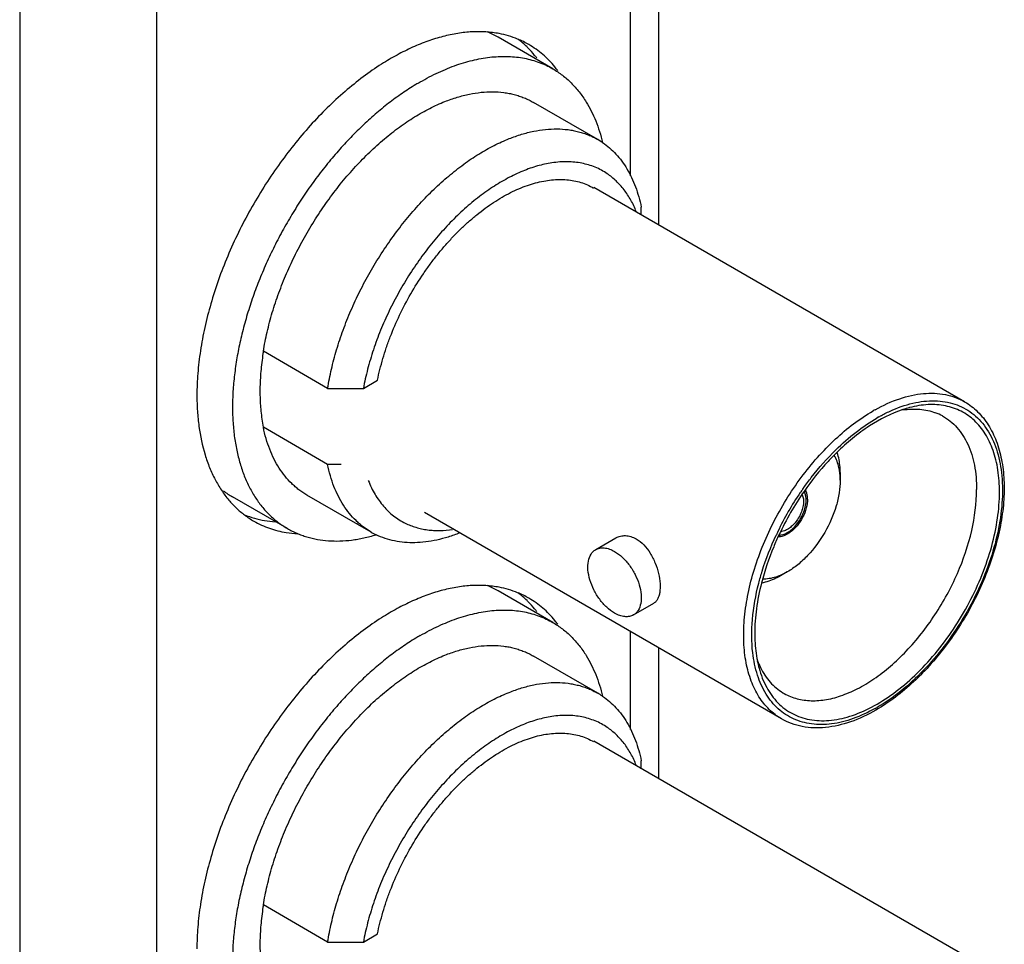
# Model space of a CAD drawing. Header units: inches. Extents: x 0 to 22, y 0 to 17.
# Tile 11 of 30: x 3.3 to 4.3, y 12.9 to 13.8. Entities that reach past the tile are written whole.
import ezdxf

# ---------------------------------------------------------------- set-up
doc = ezdxf.new("R2010")
doc.units = ezdxf.units.IN
doc.header["$LTSCALE"] = 1.21
doc.header["$MEASUREMENT"] = 0
doc.layers.get('0').update_dxf_attribs({"linetype": 'CONTINUOUS'})
doc.layers.add('02___PRT_ALL_AXES', color=7, linetype='CONTINUOUS')
doc.layers.add('SURFACES', color=7, linetype='CONTINUOUS')

msp = doc.modelspace()

# ---------------------------------------------------------------- linework, layer by layer
at = {"color": 3, "linetype": 'CONTINUOUS'}
for p, q in [((3.9838, 14.1806), (3.9838, 13.6163)), ((3.9545, 14.1397), (3.9545, 13.667)), ((3.3242, 13.8574), (3.3242, 11.2619)), ((3.4656, 13.8574), (3.4656, 11.2619)), ((3.9545, 13.1968), (3.9545, 13.0955)), ((3.9838, 13.1799), (3.9838, 13.0448))]:
    msp.add_line(p, q, dxfattribs=at)
at = {"color": 7, "linetype": 'CONTINUOUS'}
for p, q in [((3.8747, 13.7775), (3.8182, 13.8101)), ((3.9211, 13.7045), (3.8547, 13.7428)), ((4.3, 13.4338), (3.9171, 13.6548)), ((3.9661, 13.6266), (3.9661, 13.6345)), ((3.6422, 13.4475), (3.5758, 13.4859)), ((3.6791, 13.4475), (3.6937, 13.456)), ((3.6422, 13.4475), (3.6791, 13.4475)), ((4.2115, 13.4182), (4.2096, 13.4171)), ((3.6422, 13.3691), (3.5758, 13.4075)), ((3.656, 13.3691), (3.6422, 13.3691)), ((4.1326, 13.3433), (4.1328, 13.3436)), ((3.6007, 13.3029), (3.5441, 13.3356)), ((3.6871, 13.2992), (3.6207, 13.3375)), ((4.111, 13.1065), (3.7422, 13.3194)), ((3.919, 13.2812), (3.9399, 13.2933)), ((4.1054, 13.2962), (4.1056, 13.2965)), ((3.8747, 13.2059), (3.8182, 13.2386)), ((3.958, 13.2137), (3.9789, 13.2258)), ((3.9211, 13.133), (3.8547, 13.1713)), ((4.2078, 13.1172), (4.2097, 13.1183)), ((4.3, 12.8622), (3.9171, 13.0833)), ((3.9661, 13.055), (3.9661, 13.063)), ((3.6422, 12.876), (3.5758, 12.9143)), ((3.6791, 12.876), (3.6937, 12.8844)), ((3.6422, 12.876), (3.6791, 12.876))]:
    msp.add_line(p, q, dxfattribs=at)
for centre, radius, start, end in [((3.7723, 13.7306), 0.0918, 60.0064, 67.7087), ((3.8686, 13.5371), 0.2618, 120.0032, 121.1525), ((3.882, 13.6368), 0.0781, 55.7068, 59.9953), ((4.2936, 13.2718), 0.1762, 119.2566, 120.0028), ((4.2715, 13.3187), 0.1127, 104.6369, 108.2766), ((4.2504, 13.3704), 0.0556, 61.1728, 69.4926), ((3.738, 13.4403), 0.1655, 188.4907, 191.4291), ((3.59, 13.415), 0.0918, 232.8171, 239.9906), ((4.3872, 13.1652), 0.3082, 145.157, 154.8119), ((4.3874, 13.1655), 0.3107, 145.0863, 145.7982), ((4.3863, 13.1662), 0.3095, 144.6629, 145.0272), ((4.3917, 13.1626), 0.316, 145.8054, 154.2671), ((3.7261, 13.3668), 0.0781, 239.9979, 244.2622), ((4.3876, 13.1646), 0.3113, 154.2745, 154.9386), ((3.7723, 13.1591), 0.0918, 60.0064, 67.7087), ((3.8686, 12.9656), 0.2618, 120.0032, 121.1525), ((4.1988, 13.1892), 0.1152, 191.4884, 195.3223), ((4.1633, 13.1961), 0.0827, 201.0531, 206.403), ((3.882, 13.0653), 0.0781, 55.7068, 59.9953)]:
    msp.add_arc(centre, radius, start, end, dxfattribs=at)
for points, knots in [([(3.7377, 13.7639), (3.7408, 13.7657), (3.7471, 13.7691), (3.7566, 13.7738), (3.766, 13.7779), (3.7754, 13.7815), (3.7847, 13.7844), (3.7967, 13.7876), (3.8087, 13.7896), (3.8205, 13.7903), (3.829, 13.7903), (3.8373, 13.7897), (3.8453, 13.7885), (3.8531, 13.7866), (3.8606, 13.7842), (3.8679, 13.7812), (3.8725, 13.7788), (3.8747, 13.7775)], [0, 0, 0, 0, 0.075227, 0.148573, 0.219982, 0.289449, 0.356996, 0.42266, 0.548521, 0.608964, 0.667893, 0.725465, 0.781858, 0.837277, 0.891944, 0.946101, 1, 1, 1, 1]), ([(3.8747, 13.7775), (3.8764, 13.7765), (3.8798, 13.7744), (3.8847, 13.7709), (3.8894, 13.7671), (3.8938, 13.7629), (3.898, 13.7584), (3.9034, 13.752), (3.907, 13.7468), (3.9092, 13.7432)], [0, 0, 0, 0, 0.121538, 0.24342, 0.365987, 0.48957, 0.614484, 0.74103, 1, 1, 1, 1]), ([(3.7332, 13.7612), (3.7284, 13.7583), (3.7189, 13.7521), (3.7049, 13.7419), (3.6911, 13.7306), (3.6775, 13.7182), (3.6642, 13.705), (3.6514, 13.6908), (3.639, 13.6759), (3.6271, 13.6603), (3.6158, 13.644), (3.6052, 13.6271), (3.5952, 13.6098), (3.5861, 13.5922), (3.5777, 13.5742), (3.5701, 13.5561), (3.5635, 13.5379), (3.5578, 13.5197), (3.553, 13.5016), (3.5492, 13.4837), (3.5464, 13.4661), (3.5446, 13.4489), (3.5438, 13.4322), (3.5441, 13.4161), (3.5454, 13.4006), (3.5477, 13.3858), (3.5505, 13.3741), (3.5532, 13.3652), (3.5562, 13.3567), (3.5606, 13.3467), (3.5668, 13.3357), (3.5728, 13.3273), (3.5781, 13.3211), (3.5822, 13.3169), (3.5865, 13.3129), (3.5911, 13.3092), (3.5958, 13.3059), (3.599, 13.3039), (3.6007, 13.3029)], [0, 0, 0, 0, 0.030993, 0.063014, 0.095991, 0.129843, 0.164474, 0.199778, 0.235644, 0.27195, 0.308574, 0.345386, 0.382258, 0.419058, 0.455657, 0.491927, 0.527745, 0.56299, 0.597552, 0.631325, 0.664215, 0.69614, 0.727031, 0.756835, 0.785517, 0.813064, 0.839487, 0.85229, 0.864828, 0.889143, 0.912536, 0.935139, 0.946199, 0.957124, 0.967941, 0.978674, 0.989351, 1, 1, 1, 1]), ([(3.7633, 13.7437), (3.7675, 13.7454), (3.7758, 13.7483), (3.7884, 13.7515), (3.8006, 13.7534), (3.8125, 13.754), (3.8221, 13.7534), (3.8295, 13.7522), (3.8349, 13.751), (3.8401, 13.7494), (3.8452, 13.7476), (3.85, 13.7454), (3.8532, 13.7437), (3.8547, 13.7428)], [0, 0, 0, 0, 0.14316, 0.279975, 0.410756, 0.536028, 0.656523, 0.715299, 0.773255, 0.830541, 0.887316, 0.943745, 1, 1, 1, 1]), ([(3.5758, 13.4859), (3.5769, 13.4925), (3.5796, 13.506), (3.5849, 13.5261), (3.5917, 13.5463), (3.5997, 13.5665), (3.609, 13.5864), (3.6195, 13.606), (3.631, 13.6249), (3.6434, 13.6431), (3.6568, 13.6604), (3.6685, 13.674), (3.6782, 13.6842), (3.688, 13.6939), (3.7005, 13.7052), (3.7135, 13.7154), (3.724, 13.7227), (3.7344, 13.7294), (3.7473, 13.7367), (3.758, 13.7416), (3.7633, 13.7437)], [0, 0, 0, 0, 0.061085, 0.124086, 0.188635, 0.254398, 0.320996, 0.388034, 0.455111, 0.521824, 0.587778, 0.652591, 0.684461, 0.715912, 0.777395, 0.836756, 0.865568, 0.893763, 0.948211, 1, 1, 1, 1]), ([(3.9092, 13.7432), (3.9111, 13.7402), (3.9147, 13.7338), (3.9193, 13.7236), (3.9231, 13.7127), (3.9252, 13.7051), (3.9261, 13.7012)], [0, 0, 0, 0, 0.237432, 0.482781, 0.73679, 1, 1, 1, 1]), ([(3.8297, 13.7054), (3.8339, 13.707), (3.8422, 13.71), (3.8548, 13.7132), (3.867, 13.7151), (3.8789, 13.7157), (3.8885, 13.715), (3.8959, 13.7139), (3.9013, 13.7126), (3.9065, 13.7111), (3.9116, 13.7092), (3.9164, 13.7071), (3.9196, 13.7054), (3.9211, 13.7045)], [0, 0, 0, 0, 0.14316, 0.279975, 0.410756, 0.536028, 0.656523, 0.715299, 0.773255, 0.830541, 0.887316, 0.943745, 1, 1, 1, 1]), ([(3.6422, 13.4475), (3.6433, 13.4542), (3.646, 13.4676), (3.6513, 13.4877), (3.6581, 13.508), (3.6661, 13.5282), (3.6754, 13.5481), (3.6859, 13.5676), (3.6974, 13.5866), (3.7098, 13.6048), (3.7232, 13.622), (3.7349, 13.6356), (3.7446, 13.6459), (3.7544, 13.6556), (3.7669, 13.6668), (3.7799, 13.677), (3.7904, 13.6844), (3.8007, 13.6911), (3.8137, 13.6984), (3.8244, 13.7033), (3.8297, 13.7054)], [0, 0, 0, 0, 0.061085, 0.124086, 0.188635, 0.254398, 0.320996, 0.388034, 0.455111, 0.521824, 0.587778, 0.652591, 0.684461, 0.715912, 0.777395, 0.836756, 0.865568, 0.893763, 0.948211, 1, 1, 1, 1]), ([(3.9261, 13.7014), (3.9286, 13.6997), (3.9334, 13.6959), (3.9401, 13.6895), (3.9461, 13.6822), (3.9515, 13.6741), (3.9562, 13.6652), (3.9603, 13.6556), (3.9636, 13.6453), (3.9653, 13.6382), (3.9661, 13.6345)], [0, 0, 0, 0, 0.11389, 0.229416, 0.347488, 0.468908, 0.594379, 0.724484, 0.859631, 1, 1, 1, 1]), ([(3.8738, 13.6804), (3.8688, 13.6796), (3.8612, 13.678), (3.8512, 13.6748), (3.8435, 13.6719), (3.8358, 13.6684), (3.8252, 13.6631), (3.8121, 13.6553), (3.7993, 13.6461), (3.7893, 13.6379), (3.7791, 13.629), (3.7668, 13.6169), (3.7527, 13.6011), (3.7394, 13.5841), (3.727, 13.566), (3.7157, 13.5472), (3.7072, 13.5309), (3.7011, 13.5176), (3.6954, 13.5043), (3.6893, 13.4877), (3.6843, 13.4708), (3.681, 13.4575), (3.6797, 13.4508), (3.6791, 13.4475)], [0, 0, 0, 0, 0.047674, 0.072636, 0.098363, 0.124863, 0.15213, 0.208905, 0.268534, 0.299344, 0.33076, 0.395218, 0.461513, 0.529195, 0.597779, 0.66676, 0.735625, 0.769859, 0.803871, 0.870979, 0.936508, 0.968542, 1, 1, 1, 1]), ([(3.931, 13.6691), (3.9291, 13.6705), (3.925, 13.6729), (3.9185, 13.676), (3.9117, 13.6784), (3.9047, 13.6801), (3.8973, 13.6812), (3.8896, 13.6816), (3.8818, 13.6814), (3.8765, 13.6808), (3.8738, 13.6804)], [0, 0, 0, 0, 0.11888, 0.23801, 0.358206, 0.480245, 0.604849, 0.732656, 0.864221, 1, 1, 1, 1]), ([(3.9609, 13.6299), (3.9601, 13.632), (3.9584, 13.6361), (3.9554, 13.642), (3.9521, 13.6475), (3.9485, 13.6526), (3.9445, 13.6574), (3.9403, 13.6617), (3.9358, 13.6657), (3.9326, 13.668), (3.931, 13.6691)], [0, 0, 0, 0, 0.134877, 0.266194, 0.394261, 0.519439, 0.642135, 0.762796, 0.88191, 1, 1, 1, 1]), ([(3.6937, 13.456), (3.6944, 13.4597), (3.6961, 13.4672), (3.6992, 13.4784), (3.7027, 13.4896), (3.7082, 13.5048), (3.7163, 13.5235), (3.7277, 13.5452), (3.7387, 13.5626), (3.7481, 13.576), (3.7555, 13.5856), (3.7632, 13.5948), (3.7712, 13.6036), (3.7793, 13.6119), (3.7877, 13.6197), (3.7962, 13.6269), (3.8048, 13.6336), (3.8135, 13.6396), (3.8222, 13.645), (3.8309, 13.6497), (3.8396, 13.6538), (3.8483, 13.6572), (3.8568, 13.6598), (3.8652, 13.6617), (3.8734, 13.6629), (3.8814, 13.6634), (3.8891, 13.6631), (3.8965, 13.6621), (3.9037, 13.6603), (3.9105, 13.6578), (3.9148, 13.6556), (3.9168, 13.6544)], [0, 0, 0, 0, 0.034076, 0.068868, 0.104265, 0.140169, 0.21312, 0.286938, 0.360776, 0.397446, 0.433807, 0.469759, 0.505204, 0.540051, 0.574213, 0.607611, 0.640173, 0.671838, 0.702552, 0.732278, 0.760988, 0.788675, 0.815344, 0.841023, 0.865761, 0.889627, 0.912717, 0.935149, 0.957065, 0.978623, 1, 1, 1, 1]), ([(3.5758, 13.4859), (3.5748, 13.4797), (3.5732, 13.4676), (3.5721, 13.4496), (3.5724, 13.4324), (3.5735, 13.4212), (3.5743, 13.4158)], [0, 0, 0, 0, 0.266168, 0.522039, 0.766763, 1, 1, 1, 1]), ([(4.2075, 13.4255), (4.2156, 13.4301), (4.2318, 13.4375), (4.2566, 13.4432), (4.2763, 13.4425), (4.2905, 13.4386), (4.2969, 13.4355), (4.3, 13.4338)], [0, 0, 0, 0, 0.288739, 0.547472, 0.780832, 0.891402, 1, 1, 1, 1]), ([(4.3, 13.4338), (4.3048, 13.4309), (4.3141, 13.4239), (4.3252, 13.41), (4.3334, 13.3931), (4.3387, 13.3739), (4.3411, 13.3525), (4.3407, 13.3295), (4.3373, 13.3054), (4.329, 13.2717), (4.3122, 13.2298), (4.2839, 13.1837), (4.2494, 13.1444), (4.2224, 13.1236), (4.2084, 13.1155)], [0, 0, 0, 0, 0.044921, 0.091273, 0.140312, 0.192934, 0.249627, 0.310469, 0.375189, 0.443242, 0.586044, 0.731601, 0.871889, 1, 1, 1, 1]), ([(4.2259, 13.4254), (4.2335, 13.4287), (4.2486, 13.4337), (4.2681, 13.4354), (4.2824, 13.4336), (4.2922, 13.4308), (4.3013, 13.4265), (4.3096, 13.4207), (4.317, 13.4136), (4.3257, 13.4021), (4.3339, 13.3844), (4.339, 13.3598), (4.3395, 13.332), (4.3356, 13.3021), (4.3272, 13.271), (4.3149, 13.2399), (4.2988, 13.2097), (4.2797, 13.1815), (4.2582, 13.1562), (4.235, 13.1349), (4.2182, 13.1232), (4.2097, 13.1183)], [0, 0, 0, 0, 0.056325, 0.106931, 0.130594, 0.153506, 0.176028, 0.198551, 0.221466, 0.245132, 0.295749, 0.352078, 0.414563, 0.482781, 0.555688, 0.631827, 0.709485, 0.786839, 0.862091, 0.933591, 1, 1, 1, 1]), ([(4.111, 13.1065), (4.1063, 13.1091), (4.0975, 13.1159), (4.0869, 13.1293), (4.0789, 13.1458), (4.0738, 13.1648), (4.0715, 13.186), (4.0721, 13.209), (4.0755, 13.2333), (4.0839, 13.2672), (4.101, 13.3094), (4.1296, 13.3559), (4.1643, 13.3954), (4.1915, 13.4163), (4.2055, 13.4244)], [0, 0, 0, 0, 0.04284, 0.087449, 0.13526, 0.187201, 0.243683, 0.304678, 0.369817, 0.438468, 0.582751, 0.729842, 0.871373, 1, 1, 1, 1]), ([(4.2362, 13.4257), (4.224, 13.4217), (4.1995, 13.4091), (4.1783, 13.3916), (4.168, 13.3814)], [0, 0, 0, 0, 0.468224, 1, 1, 1, 1]), ([(4.2115, 13.4182), (4.2127, 13.4189), (4.2174, 13.4215), (4.2222, 13.4238), (4.2259, 13.4254)], [0, 0, 0, 0, 0.255421, 1, 1, 1, 1]), ([(4.2361, 13.4254), (4.242, 13.4263), (4.2535, 13.4268), (4.2648, 13.4244), (4.2699, 13.4225)], [0, 0, 0, 0, 0.51833, 1, 1, 1, 1]), ([(4.336, 13.3407), (4.336, 13.3483), (4.3353, 13.3594), (4.3325, 13.3737), (4.3287, 13.3864), (4.3221, 13.4006), (4.3109, 13.4147), (4.2967, 13.4247), (4.2801, 13.4303), (4.2618, 13.4315), (4.2494, 13.4294), (4.243, 13.4277)], [0, 0, 0, 0, 0.150339, 0.220627, 0.28768, 0.412781, 0.528624, 0.639826, 0.75207, 0.87079, 1, 1, 1, 1]), ([(4.167, 13.3842), (4.1737, 13.3907), (4.1872, 13.4026), (4.2021, 13.4128), (4.2096, 13.4171)], [0, 0, 0, 0, 0.516969, 1, 1, 1, 1]), ([(4.2772, 13.4191), (4.28, 13.4176), (4.2853, 13.414), (4.2949, 13.4049), (4.3044, 13.3897), (4.3111, 13.3677), (4.3124, 13.3516), (4.3124, 13.3431)], [0, 0, 0, 0, 0.108286, 0.218437, 0.451123, 0.710044, 1, 1, 1, 1]), ([(3.6207, 13.3375), (3.6193, 13.3383), (3.6165, 13.3401), (3.6125, 13.3429), (3.6087, 13.346), (3.6038, 13.3505), (3.598, 13.3568), (3.592, 13.3652), (3.5867, 13.3746), (3.5821, 13.3848), (3.5784, 13.3958), (3.5766, 13.4035), (3.5758, 13.4075)], [0, 0, 0, 0, 0.057037, 0.114223, 0.171705, 0.229626, 0.34728, 0.468236, 0.593368, 0.723399, 0.858864, 1, 1, 1, 1]), ([(4.1339, 13.3452), (4.1364, 13.3487), (4.1466, 13.3625), (4.1579, 13.3753), (4.167, 13.3842)], [0, 0, 0, 0, 0.255223, 1, 1, 1, 1]), ([(4.168, 13.3814), (4.1649, 13.3784), (4.1527, 13.3659), (4.1418, 13.3521), (4.1342, 13.3413)], [0, 0, 0, 0, 0.244054, 1, 1, 1, 1]), ([(3.6871, 13.2992), (3.6857, 13.3), (3.6829, 13.3017), (3.6789, 13.3046), (3.6751, 13.3077), (3.6702, 13.3122), (3.6644, 13.3184), (3.6584, 13.3269), (3.6531, 13.3363), (3.6485, 13.3465), (3.6448, 13.3575), (3.643, 13.3652), (3.6422, 13.3691)], [0, 0, 0, 0, 0.057037, 0.114223, 0.171705, 0.229626, 0.34728, 0.468236, 0.593368, 0.723399, 0.858864, 1, 1, 1, 1]), ([(3.6842, 13.3525), (3.6852, 13.35), (3.6873, 13.3451), (3.691, 13.3382), (3.6952, 13.3318), (3.6998, 13.3259), (3.7048, 13.3206), (3.7102, 13.3159), (3.7161, 13.3118), (3.7202, 13.3095), (3.7223, 13.3085)], [0, 0, 0, 0, 0.135857, 0.267467, 0.395306, 0.519932, 0.641981, 0.762156, 0.881226, 1, 1, 1, 1]), ([(4.0877, 13.1588), (4.0896, 13.1519), (4.0946, 13.1389), (4.1063, 13.1226), (4.1217, 13.1109), (4.1401, 13.1047), (4.1606, 13.104), (4.1824, 13.1086), (4.2049, 13.1183), (4.2274, 13.1327), (4.2494, 13.1513), (4.2701, 13.1736), (4.2889, 13.1988), (4.3052, 13.2262), (4.3185, 13.2549), (4.3284, 13.2841), (4.3345, 13.3127), (4.336, 13.3316), (4.336, 13.3407)], [0, 0, 0, 0, 0.05186, 0.099212, 0.144146, 0.189413, 0.237665, 0.290777, 0.349634, 0.414255, 0.484007, 0.557791, 0.634203, 0.711654, 0.788486, 0.863086, 0.933985, 1, 1, 1, 1]), ([(4.1123, 13.1334), (4.1163, 13.131), (4.1252, 13.1271), (4.14, 13.1247), (4.1559, 13.1256), (4.1726, 13.1299), (4.1897, 13.1373), (4.2069, 13.1476), (4.2239, 13.1608), (4.246, 13.1819), (4.2706, 13.2133), (4.2935, 13.2554), (4.3084, 13.2991), (4.3124, 13.3289), (4.3124, 13.3431)], [0, 0, 0, 0, 0.042843, 0.087342, 0.134981, 0.186733, 0.243043, 0.303908, 0.368968, 0.437596, 0.581983, 0.729319, 0.871137, 1, 1, 1, 1]), ([(4.1169, 13.2987), (4.1187, 13.2997), (4.1221, 13.3022), (4.1281, 13.3086), (4.1328, 13.3164), (4.1356, 13.3249), (4.1368, 13.3324), (4.1361, 13.3381), (4.1345, 13.3411)], [0, 0, 0, 0, 0.121931, 0.255217, 0.53454, 0.669746, 0.794629, 1, 1, 1, 1]), ([(4.1323, 13.3377), (4.1335, 13.3351), (4.134, 13.3302), (4.1328, 13.3239), (4.1304, 13.3168), (4.1264, 13.3102), (4.1212, 13.3049), (4.1184, 13.3028), (4.1169, 13.3019)], [0, 0, 0, 0, 0.208229, 0.333698, 0.468817, 0.746569, 0.878893, 1, 1, 1, 1]), ([(3.6007, 13.3029), (3.6023, 13.302), (3.6055, 13.3003), (3.6104, 13.298), (3.6155, 13.296), (3.6225, 13.2937), (3.6317, 13.2915), (3.6431, 13.2901), (3.6549, 13.2899), (3.665, 13.2907), (3.6733, 13.2919), (3.6817, 13.2936), (3.6881, 13.2952), (3.6923, 13.2965)], [0, 0, 0, 0, 0.05748, 0.115094, 0.172977, 0.231259, 0.349468, 0.470704, 0.595776, 0.725354, 0.792017, 0.85999, 1, 1, 1, 1]), ([(3.7223, 13.3085), (3.7241, 13.3076), (3.7277, 13.306), (3.7334, 13.3041), (3.7393, 13.3025), (3.7454, 13.3015), (3.7516, 13.3009), (3.7603, 13.3007), (3.7669, 13.3013), (3.7713, 13.302)], [0, 0, 0, 0, 0.118177, 0.237343, 0.358031, 0.480741, 0.605929, 0.733998, 1, 1, 1, 1]), ([(4.1169, 13.3019), (4.1163, 13.3016), (4.1142, 13.3005), (4.1117, 13.2997), (4.1099, 13.2997)], [0, 0, 0, 0, 0.273651, 1, 1, 1, 1]), ([(3.7786, 13.2983), (3.7746, 13.2968), (3.7669, 13.294), (3.7551, 13.2909), (3.7436, 13.2889), (3.7325, 13.2881), (3.7217, 13.2884), (3.7113, 13.2899), (3.7015, 13.2925), (3.6952, 13.295), (3.6922, 13.2965)], [0, 0, 0, 0, 0.142358, 0.278832, 0.409671, 0.535298, 0.656297, 0.773439, 0.88765, 1, 1, 1, 1]), ([(3.9399, 13.2933), (3.9414, 13.2941), (3.9446, 13.2954), (3.95, 13.2958), (3.9556, 13.2948), (3.9591, 13.2932), (3.9608, 13.2922)], [0, 0, 0, 0, 0.231364, 0.470846, 0.725514, 1, 1, 1, 1]), ([(3.9608, 13.2922), (3.9637, 13.2905), (3.9692, 13.2861), (3.9757, 13.2775), (3.9807, 13.2674), (3.9841, 13.2568), (3.9857, 13.2465), (3.9856, 13.2386), (3.9844, 13.2333), (3.9831, 13.2301), (3.9813, 13.2275), (3.9797, 13.2262), (3.9789, 13.2258)], [0, 0, 0, 0, 0.129771, 0.272069, 0.421547, 0.570158, 0.708382, 0.827292, 0.877929, 0.92272, 0.962742, 1, 1, 1, 1]), ([(4.0874, 13.2464), (4.0885, 13.2506), (4.0933, 13.2676), (4.0998, 13.2841), (4.1054, 13.2962)], [0, 0, 0, 0, 0.244094, 1, 1, 1, 1]), ([(4.1083, 13.2964), (4.1064, 13.2923), (4.0992, 13.2761), (4.0935, 13.2593), (4.0902, 13.2466)], [0, 0, 0, 0, 0.255373, 1, 1, 1, 1]), ([(4.1084, 13.2961), (4.109, 13.2961), (4.1121, 13.2964), (4.1149, 13.2976), (4.1169, 13.2987)], [0, 0, 0, 0, 0.227194, 1, 1, 1, 1]), ([(3.9385, 13.2156), (3.9356, 13.2173), (3.93, 13.2216), (3.9228, 13.2298), (3.9169, 13.2394), (3.9128, 13.2496), (3.9107, 13.2597), (3.9109, 13.2689), (3.9132, 13.2754), (3.9162, 13.2793), (3.918, 13.2806), (3.919, 13.2812)], [0, 0, 0, 0, 0.128752, 0.2704, 0.417621, 0.562028, 0.695757, 0.813069, 0.912474, 0.957122, 1, 1, 1, 1]), ([(3.919, 13.2812), (3.9203, 13.2819), (3.9232, 13.283), (3.9281, 13.2831), (3.9334, 13.2819), (3.9368, 13.2803), (3.9385, 13.2793)], [0, 0, 0, 0, 0.217776, 0.450918, 0.710255, 1, 1, 1, 1]), ([(3.9385, 13.2793), (3.9414, 13.2776), (3.947, 13.2733), (3.9541, 13.2651), (3.96, 13.2555), (3.9642, 13.2453), (3.9662, 13.2352), (3.966, 13.226), (3.9638, 13.2195), (3.9608, 13.2156), (3.9589, 13.2142), (3.958, 13.2137)], [0, 0, 0, 0, 0.128752, 0.2704, 0.417621, 0.562028, 0.695757, 0.813069, 0.912474, 0.957122, 1, 1, 1, 1]), ([(4.0812, 13.1747), (4.0799, 13.186), (4.0799, 13.2103), (4.0843, 13.2341), (4.0874, 13.2464)], [0, 0, 0, 0, 0.474483, 1, 1, 1, 1]), ([(4.0902, 13.2466), (4.088, 13.2379), (4.0846, 13.2207), (4.0832, 13.2032), (4.0832, 13.1947)], [0, 0, 0, 0, 0.51692, 1, 1, 1, 1]), ([(3.7377, 13.1924), (3.7408, 13.1942), (3.7471, 13.1976), (3.7566, 13.2023), (3.766, 13.2064), (3.7754, 13.2099), (3.7847, 13.2129), (3.7967, 13.216), (3.8087, 13.218), (3.8205, 13.2188), (3.829, 13.2188), (3.8373, 13.2182), (3.8453, 13.2169), (3.8531, 13.2151), (3.8606, 13.2127), (3.8679, 13.2096), (3.8725, 13.2072), (3.8747, 13.2059)], [0, 0, 0, 0, 0.075227, 0.148573, 0.219982, 0.289449, 0.356996, 0.42266, 0.548521, 0.608964, 0.667893, 0.725465, 0.781858, 0.837277, 0.891944, 0.946101, 1, 1, 1, 1]), ([(3.958, 13.2137), (3.9567, 13.213), (3.9537, 13.2119), (3.9488, 13.2118), (3.9436, 13.213), (3.9402, 13.2146), (3.9385, 13.2156)], [0, 0, 0, 0, 0.217776, 0.450918, 0.710255, 1, 1, 1, 1]), ([(3.8747, 13.2059), (3.8764, 13.2049), (3.8798, 13.2028), (3.8847, 13.1993), (3.8894, 13.1955), (3.8938, 13.1914), (3.898, 13.1869), (3.9034, 13.1805), (3.907, 13.1753), (3.9092, 13.1717)], [0, 0, 0, 0, 0.121538, 0.24342, 0.365987, 0.48957, 0.614484, 0.74103, 1, 1, 1, 1]), ([(3.7332, 13.1897), (3.7284, 13.1868), (3.7189, 13.1806), (3.7049, 13.1704), (3.6911, 13.159), (3.6775, 13.1467), (3.6642, 13.1335), (3.6514, 13.1193), (3.639, 13.1044), (3.6271, 13.0887), (3.6158, 13.0724), (3.6052, 13.0556), (3.5952, 13.0383), (3.5861, 13.0206), (3.5777, 13.0027), (3.5701, 12.9846), (3.5635, 12.9664), (3.5578, 12.9482), (3.553, 12.9301), (3.5492, 12.9122), (3.5464, 12.8946), (3.5446, 12.8774), (3.5438, 12.8607), (3.5441, 12.8446), (3.5454, 12.8291), (3.5477, 12.8143), (3.5505, 12.8026), (3.5532, 12.7936), (3.5562, 12.7852), (3.5606, 12.7752), (3.5668, 12.7641), (3.5728, 12.7557), (3.5781, 12.7496), (3.5822, 12.7453), (3.5865, 12.7414), (3.5911, 12.7377), (3.5958, 12.7344), (3.599, 12.7323), (3.6007, 12.7314)], [0, 0, 0, 0, 0.030993, 0.063014, 0.095991, 0.129843, 0.164474, 0.199778, 0.235644, 0.27195, 0.308574, 0.345386, 0.382258, 0.419058, 0.455657, 0.491927, 0.527745, 0.56299, 0.597552, 0.631325, 0.664215, 0.69614, 0.727031, 0.756835, 0.785517, 0.813064, 0.839487, 0.85229, 0.864828, 0.889143, 0.912536, 0.935139, 0.946199, 0.957124, 0.967941, 0.978674, 0.989351, 1, 1, 1, 1]), ([(4.0832, 13.1947), (4.0832, 13.1922), (4.0835, 13.1827), (4.0845, 13.1732), (4.086, 13.1663)], [0, 0, 0, 0, 0.260536, 1, 1, 1, 1]), ([(3.7633, 13.1722), (3.7675, 13.1738), (3.7758, 13.1768), (3.7884, 13.18), (3.8006, 13.1819), (3.8125, 13.1825), (3.8221, 13.1818), (3.8295, 13.1807), (3.8349, 13.1794), (3.8401, 13.1779), (3.8452, 13.176), (3.85, 13.1739), (3.8532, 13.1722), (3.8547, 13.1713)], [0, 0, 0, 0, 0.14316, 0.279975, 0.410756, 0.536028, 0.656523, 0.715299, 0.773255, 0.830541, 0.887316, 0.943745, 1, 1, 1, 1]), ([(3.5758, 12.9143), (3.5769, 12.921), (3.5796, 12.9344), (3.5849, 12.9545), (3.5917, 12.9748), (3.5997, 12.995), (3.609, 13.0149), (3.6195, 13.0345), (3.631, 13.0534), (3.6434, 13.0716), (3.6568, 13.0889), (3.6685, 13.1024), (3.6782, 13.1127), (3.688, 13.1224), (3.7005, 13.1336), (3.7135, 13.1438), (3.724, 13.1512), (3.7344, 13.1579), (3.7473, 13.1652), (3.758, 13.1701), (3.7633, 13.1722)], [0, 0, 0, 0, 0.061085, 0.124086, 0.188635, 0.254398, 0.320996, 0.388034, 0.455111, 0.521824, 0.587778, 0.652591, 0.684461, 0.715912, 0.777395, 0.836756, 0.865568, 0.893763, 0.948211, 1, 1, 1, 1]), ([(3.9092, 13.1717), (3.9111, 13.1686), (3.9147, 13.1622), (3.9193, 13.152), (3.9231, 13.1411), (3.9252, 13.1336), (3.9261, 13.1297)], [0, 0, 0, 0, 0.237432, 0.482781, 0.73679, 1, 1, 1, 1]), ([(4.2078, 13.1172), (4.2004, 13.1131), (4.1858, 13.1062), (4.1635, 13.1005), (4.1423, 13.1002), (4.1231, 13.1055), (4.1067, 13.1162), (4.094, 13.132), (4.0852, 13.152), (4.0822, 13.1668), (4.0812, 13.1747)], [0, 0, 0, 0, 0.147098, 0.280027, 0.400498, 0.512614, 0.622565, 0.737149, 0.861891, 1, 1, 1, 1]), ([(4.0892, 13.1593), (4.0919, 13.1539), (4.0984, 13.144), (4.1074, 13.1364), (4.1123, 13.1334)], [0, 0, 0, 0, 0.514941, 1, 1, 1, 1]), ([(3.8297, 13.1338), (3.8339, 13.1355), (3.8422, 13.1384), (3.8548, 13.1417), (3.867, 13.1436), (3.8789, 13.1441), (3.8885, 13.1435), (3.8959, 13.1423), (3.9013, 13.1411), (3.9065, 13.1396), (3.9116, 13.1377), (3.9164, 13.1355), (3.9196, 13.1338), (3.9211, 13.133)], [0, 0, 0, 0, 0.14316, 0.279975, 0.410756, 0.536028, 0.656523, 0.715299, 0.773255, 0.830541, 0.887316, 0.943745, 1, 1, 1, 1]), ([(3.6422, 12.876), (3.6433, 12.8826), (3.646, 12.8961), (3.6513, 12.9162), (3.6581, 12.9364), (3.6661, 12.9566), (3.6754, 12.9766), (3.6859, 12.9961), (3.6974, 13.0151), (3.7098, 13.0333), (3.7232, 13.0505), (3.7349, 13.0641), (3.7446, 13.0743), (3.7544, 13.084), (3.7669, 13.0953), (3.7799, 13.1055), (3.7904, 13.1129), (3.8007, 13.1195), (3.8137, 13.1269), (3.8244, 13.1317), (3.8297, 13.1338)], [0, 0, 0, 0, 0.061085, 0.124086, 0.188635, 0.254398, 0.320996, 0.388034, 0.455111, 0.521824, 0.587778, 0.652591, 0.684461, 0.715912, 0.777395, 0.836756, 0.865568, 0.893763, 0.948211, 1, 1, 1, 1]), ([(3.9261, 13.1298), (3.9286, 13.1281), (3.9334, 13.1244), (3.9401, 13.118), (3.9461, 13.1107), (3.9515, 13.1026), (3.9562, 13.0937), (3.9603, 13.0841), (3.9636, 13.0738), (3.9653, 13.0667), (3.9661, 13.063)], [0, 0, 0, 0, 0.11389, 0.229416, 0.347488, 0.468908, 0.594379, 0.724484, 0.859631, 1, 1, 1, 1]), ([(3.8738, 13.1089), (3.8688, 13.1081), (3.8612, 13.1064), (3.8512, 13.1033), (3.8435, 13.1003), (3.8358, 13.0969), (3.8252, 13.0916), (3.8121, 13.0837), (3.7993, 13.0745), (3.7893, 13.0663), (3.7791, 13.0574), (3.7668, 13.0453), (3.7527, 13.0296), (3.7394, 13.0125), (3.727, 12.9945), (3.7157, 12.9756), (3.7072, 12.9593), (3.7011, 12.9461), (3.6954, 12.9328), (3.6893, 12.9161), (3.6843, 12.8993), (3.681, 12.8859), (3.6797, 12.8793), (3.6791, 12.876)], [0, 0, 0, 0, 0.047674, 0.072636, 0.098363, 0.124863, 0.15213, 0.208905, 0.268534, 0.299344, 0.33076, 0.395218, 0.461513, 0.529195, 0.597779, 0.66676, 0.735625, 0.769859, 0.803871, 0.870979, 0.936508, 0.968542, 1, 1, 1, 1]), ([(3.931, 13.0976), (3.9291, 13.0989), (3.925, 13.1014), (3.9185, 13.1044), (3.9117, 13.1068), (3.9047, 13.1086), (3.8973, 13.1097), (3.8896, 13.1101), (3.8818, 13.1099), (3.8765, 13.1093), (3.8738, 13.1089)], [0, 0, 0, 0, 0.11888, 0.23801, 0.358206, 0.480245, 0.604849, 0.732656, 0.864221, 1, 1, 1, 1]), ([(4.2084, 13.1155), (4.2, 13.1107), (4.1832, 13.1027), (4.1573, 13.0965), (4.1363, 13.0971), (4.1212, 13.1013), (4.1142, 13.1046), (4.111, 13.1065)], [0, 0, 0, 0, 0.284189, 0.541419, 0.776595, 0.889084, 1, 1, 1, 1]), ([(3.9609, 13.0584), (3.9601, 13.0605), (3.9584, 13.0646), (3.9554, 13.0704), (3.9521, 13.0759), (3.9485, 13.0811), (3.9445, 13.0858), (3.9403, 13.0902), (3.9358, 13.0941), (3.9326, 13.0965), (3.931, 13.0976)], [0, 0, 0, 0, 0.134877, 0.266194, 0.394261, 0.519439, 0.642135, 0.762796, 0.88191, 1, 1, 1, 1]), ([(3.6937, 12.8844), (3.6944, 12.8881), (3.6961, 12.8956), (3.6992, 12.9068), (3.7027, 12.9181), (3.7082, 12.9332), (3.7163, 12.9519), (3.7277, 12.9737), (3.7387, 12.9911), (3.7481, 13.0045), (3.7555, 13.0141), (3.7632, 13.0233), (3.7712, 13.0321), (3.7793, 13.0404), (3.7877, 13.0482), (3.7962, 13.0554), (3.8048, 13.062), (3.8135, 13.0681), (3.8222, 13.0735), (3.8309, 13.0782), (3.8396, 13.0823), (3.8483, 13.0856), (3.8568, 13.0883), (3.8652, 13.0902), (3.8734, 13.0914), (3.8814, 13.0918), (3.8891, 13.0916), (3.8965, 13.0905), (3.9037, 13.0888), (3.9105, 13.0862), (3.9148, 13.0841), (3.9168, 13.0829)], [0, 0, 0, 0, 0.034076, 0.068868, 0.104265, 0.140169, 0.21312, 0.286938, 0.360776, 0.397446, 0.433807, 0.469759, 0.505204, 0.540051, 0.574213, 0.607611, 0.640173, 0.671838, 0.702552, 0.732278, 0.760988, 0.788675, 0.815344, 0.841023, 0.865761, 0.889627, 0.912717, 0.935149, 0.957065, 0.978623, 1, 1, 1, 1]), ([(3.5758, 12.9143), (3.5748, 12.9082), (3.5732, 12.896), (3.5721, 12.8781), (3.5724, 12.8609), (3.5735, 12.8497), (3.5743, 12.8443)], [0, 0, 0, 0, 0.266168, 0.522039, 0.766763, 1, 1, 1, 1])]:
    msp.add_open_spline(points, degree=3, knots=knots, dxfattribs=at)
at = {"layer": '02___PRT_ALL_AXES', "color": 3, "linetype": 'CONTINUOUS'}
for centre, radius, start, end in [((3.8026, 13.7203), 0.0949, 59.9944, 67.8432), ((3.7919, 13.7097), 0.1099, 36.9301, 39.3703), ((3.6137, 13.3931), 0.0954, 232.9899, 239.9795), ((3.6175, 13.4087), 0.1114, 260.6691, 266.8224), ((3.8026, 13.1488), 0.0949, 59.9944, 67.8432), ((3.7919, 13.1382), 0.1099, 36.9301, 39.3703)]:
    msp.add_arc(centre, radius, start, end, dxfattribs=at)
at = {"layer": '02___PRT_ALL_AXES', "color": 7, "linetype": 'CONTINUOUS'}
for centre, radius, start, end in [((3.7792, 13.7297), 0.0985, 45.5699, 52.9567), ((3.7775, 13.7279), 0.1009, 44.6592, 45.5843), ((3.5934, 13.4078), 0.098, 247.8352, 254.0648), ((3.7792, 13.1582), 0.0985, 45.5699, 52.9567), ((3.7775, 13.1564), 0.1009, 44.6592, 45.5843)]:
    msp.add_arc(centre, radius, start, end, dxfattribs=at)
at = {"layer": '02___PRT_ALL_AXES', "color": 3, "linetype": 'CONTINUOUS'}
for points, knots in [([(3.8193, 13.8138), (3.8148, 13.8147), (3.8055, 13.8158), (3.7912, 13.8159), (3.7763, 13.8143), (3.761, 13.811), (3.7454, 13.8062), (3.7296, 13.7998), (3.7136, 13.7918), (3.7032, 13.7856), (3.6979, 13.7823)], [0, 0, 0, 0, 0.107335, 0.218658, 0.334736, 0.456149, 0.583273, 0.71629, 0.855242, 1, 1, 1, 1]), ([(3.8384, 13.8082), (3.8353, 13.8094), (3.8291, 13.8116), (3.8226, 13.8132), (3.8193, 13.8138)], [0, 0, 0, 0, 0.496091, 1, 1, 1, 1]), ([(3.8769, 13.7795), (3.8731, 13.7841), (3.8648, 13.7926), (3.8551, 13.7995), (3.85, 13.8025)], [0, 0, 0, 0, 0.505511, 1, 1, 1, 1]), ([(3.6979, 13.7823), (3.6915, 13.7782), (3.6785, 13.7692), (3.6532, 13.7488), (3.623, 13.719), (3.5903, 13.678), (3.5617, 13.6328), (3.542, 13.5927), (3.5293, 13.5597), (3.5214, 13.5352), (3.5151, 13.5108), (3.5106, 13.4868), (3.5079, 13.4634), (3.5072, 13.4481), (3.5072, 13.4406)], [0, 0, 0, 0, 0.056898, 0.116109, 0.240353, 0.370302, 0.502995, 0.635268, 0.700287, 0.764033, 0.826167, 0.886398, 0.944441, 1, 1, 1, 1]), ([(3.5072, 13.4406), (3.5072, 13.4351), (3.5075, 13.4243), (3.5096, 13.4036), (3.5137, 13.384), (3.52, 13.3659), (3.5257, 13.3536), (3.5323, 13.3424), (3.5374, 13.3355), (3.5401, 13.3323)], [0, 0, 0, 0, 0.143088, 0.280922, 0.540038, 0.661737, 0.778592, 0.891124, 1, 1, 1, 1]), ([(3.5401, 13.3323), (3.5426, 13.3295), (3.5477, 13.324), (3.5534, 13.3192), (3.5563, 13.317)], [0, 0, 0, 0, 0.504376, 1, 1, 1, 1]), ([(3.566, 13.3106), (3.5686, 13.3091), (3.5738, 13.3064), (3.5848, 13.3019), (3.5935, 13.2997), (3.5995, 13.2988)], [0, 0, 0, 0, 0.246661, 0.494732, 1, 1, 1, 1]), ([(3.8193, 13.2423), (3.8148, 13.2431), (3.8055, 13.2443), (3.7912, 13.2443), (3.7763, 13.2427), (3.761, 13.2395), (3.7454, 13.2346), (3.7296, 13.2282), (3.7136, 13.2203), (3.7032, 13.2141), (3.6979, 13.2108)], [0, 0, 0, 0, 0.107335, 0.218658, 0.334736, 0.456149, 0.583273, 0.71629, 0.855242, 1, 1, 1, 1]), ([(3.8384, 13.2366), (3.8353, 13.2379), (3.8291, 13.2401), (3.8226, 13.2416), (3.8193, 13.2423)], [0, 0, 0, 0, 0.496091, 1, 1, 1, 1]), ([(3.8769, 13.2079), (3.8731, 13.2126), (3.8648, 13.2211), (3.8551, 13.228), (3.85, 13.2309)], [0, 0, 0, 0, 0.505511, 1, 1, 1, 1]), ([(3.6979, 13.2108), (3.6915, 13.2066), (3.6785, 13.1977), (3.6532, 13.1773), (3.623, 13.1474), (3.5903, 13.1065), (3.5617, 13.0613), (3.542, 13.0211), (3.5293, 12.9882), (3.5214, 12.9636), (3.5151, 12.9393), (3.5106, 12.9153), (3.5079, 12.8919), (3.5072, 12.8765), (3.5072, 12.869)], [0, 0, 0, 0, 0.056898, 0.116109, 0.240353, 0.370302, 0.502995, 0.635268, 0.700287, 0.764033, 0.826167, 0.886398, 0.944441, 1, 1, 1, 1])]:
    msp.add_open_spline(points, degree=3, knots=knots, dxfattribs=at)
at = {"layer": '02___PRT_ALL_AXES', "color": 7, "linetype": 'CONTINUOUS'}
for points, knots in [([(3.8581, 13.7887), (3.8574, 13.7896), (3.8546, 13.7931), (3.8516, 13.7965), (3.8493, 13.7989)], [0, 0, 0, 0, 0.25278, 1, 1, 1, 1]), ([(3.5665, 13.3136), (3.57, 13.3126), (3.5772, 13.311), (3.5844, 13.3101), (3.5881, 13.3098)], [0, 0, 0, 0, 0.494048, 1, 1, 1, 1]), ([(3.8581, 13.2172), (3.8574, 13.2181), (3.8546, 13.2216), (3.8516, 13.225), (3.8493, 13.2273)], [0, 0, 0, 0, 0.25278, 1, 1, 1, 1])]:
    msp.add_open_spline(points, degree=3, knots=knots, dxfattribs=at)
at = {"layer": 'SURFACES', "color": 7, "linetype": 'CONTINUOUS'}
for p, q in [((4.1715, 13.3608), (4.1715, 13.3528)), ((4.1169, 13.2582), (4.11, 13.2542))]:
    msp.add_line(p, q, dxfattribs=at)
for points, knots in [([(4.1715, 13.3608), (4.1715, 13.3626), (4.1713, 13.3696), (4.1701, 13.3765), (4.1684, 13.3813)], [0, 0, 0, 0, 0.267003, 1, 1, 1, 1]), ([(4.171, 13.3609), (4.1708, 13.3626), (4.1698, 13.3686), (4.1677, 13.3745), (4.1653, 13.3784)], [0, 0, 0, 0, 0.269739, 1, 1, 1, 1]), ([(4.1715, 13.3528), (4.1715, 13.3484), (4.1707, 13.3395), (4.1665, 13.321), (4.1565, 13.2984), (4.1419, 13.2784), (4.1281, 13.2655), (4.1207, 13.2603), (4.1169, 13.2582)], [0, 0, 0, 0, 0.114245, 0.237542, 0.500001, 0.762463, 0.885745, 1, 1, 1, 1]), ([(4.1715, 13.3528), (4.1715, 13.3535), (4.1715, 13.3562), (4.1713, 13.3589), (4.171, 13.3609)], [0, 0, 0, 0, 0.256468, 1, 1, 1, 1]), ([(4.1378, 13.3333), (4.1378, 13.3342), (4.1377, 13.3374), (4.1368, 13.3407), (4.1356, 13.3427)], [0, 0, 0, 0, 0.275406, 1, 1, 1, 1]), ([(4.1378, 13.3333), (4.1378, 13.3302), (4.1368, 13.3237), (4.133, 13.3143), (4.1274, 13.3058), (4.1225, 13.301), (4.1199, 13.2991)], [0, 0, 0, 0, 0.233435, 0.491729, 0.754486, 1, 1, 1, 1]), ([(4.114, 13.2956), (4.1134, 13.2954), (4.1114, 13.2947), (4.1092, 13.2943), (4.1076, 13.2943)], [0, 0, 0, 0, 0.268137, 1, 1, 1, 1]), ([(4.1199, 13.2991), (4.1194, 13.2987), (4.1175, 13.2974), (4.1155, 13.2963), (4.114, 13.2956)], [0, 0, 0, 0, 0.263402, 1, 1, 1, 1]), ([(4.11, 13.2542), (4.1083, 13.2532), (4.1021, 13.2499), (4.0953, 13.2475), (4.0902, 13.2465)], [0, 0, 0, 0, 0.26765, 1, 1, 1, 1]), ([(4.1096, 13.2545), (4.1081, 13.2539), (4.1023, 13.2517), (4.096, 13.2506), (4.0915, 13.2507)], [0, 0, 0, 0, 0.269727, 1, 1, 1, 1]), ([(4.1169, 13.2582), (4.1163, 13.2578), (4.1139, 13.2565), (4.1115, 13.2553), (4.1096, 13.2545)], [0, 0, 0, 0, 0.256749, 1, 1, 1, 1])]:
    msp.add_open_spline(points, degree=3, knots=knots, dxfattribs=at)

doc.saveas('drawing.dxf')
